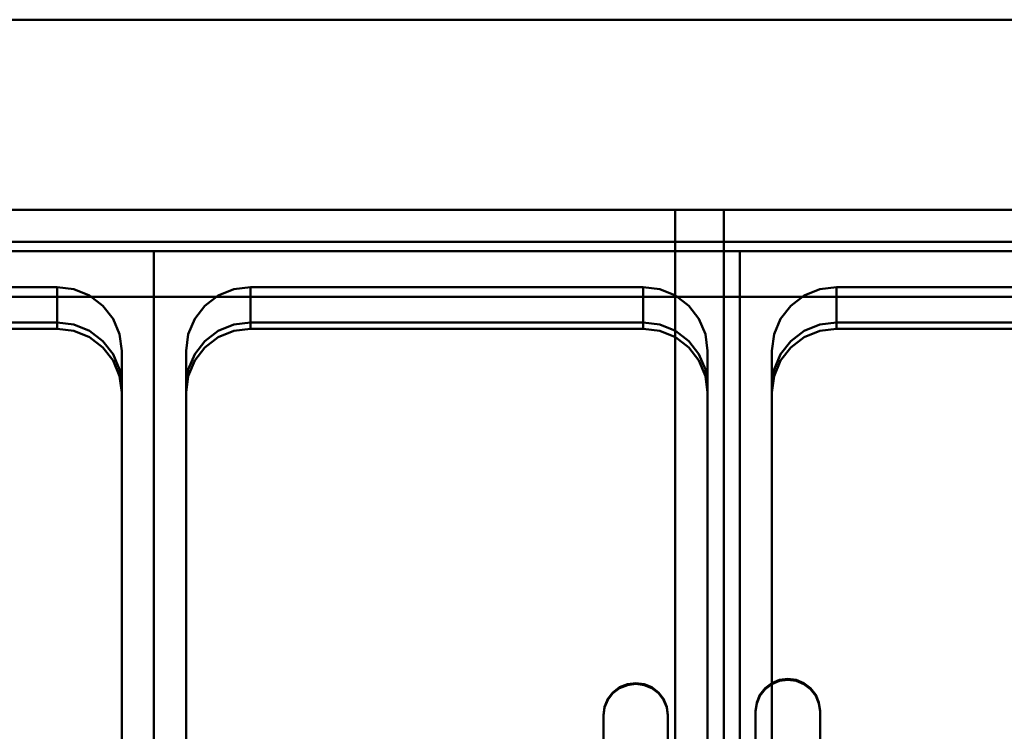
# Model space of a CAD drawing. Header units: millimetres. Extents: x -1264 to 588, y -1214 to 732.
# Tile 10 of 18: x -708 to -402, y 511 to 732. Entities that reach past the tile are written whole.
import ezdxf

# ---------------------------------------------------------------- set-up
doc = ezdxf.new("R2010")
doc.units = ezdxf.units.MM
doc.layers.add('Q-SPCQ', color=7, linetype='Continuous', lineweight=30)

msp = doc.modelspace()

# ---------------------------------------------------------------- linework, layer by layer
at = {"layer": 'Q-SPCQ', "color": 7}
msp.add_line((536, 732), (-1263.7, 732), dxfattribs=at)
at = {"layer": 'Q-SPCQ', "lineweight": 40}
for points in [[(536, -8, 135), (-1264, -8, 135), (-1264, 732, 135), (536, 732, 135)], [(-1264, 732, 135), (-1264, 732, 1090), (536, 732, 1090), (536, 732, 135)], [(-114, 672.95, 1071.6), (-1236, 672.95, 1071.6), (-1236, 663.04, 1070.21), (-114, 663.04, 1070.21)], [(-114, 672.95, 1081.7), (-1236, 672.95, 1081.7), (-1236, 672.95, 1071.6), (-114, 672.95, 1071.6)], [(-114, 663.04, 1070.21), (-1236, 663.04, 1070.21), (-1236, 663.04, 1039.92), (-114, 663.04, 1039.92)], [(-666, 338.29, 905.52), (-848, 338.29, 905.52), (-848, 660.12, 950.75), (-666, 660.12, 950.75)], [(-666, 660.12, 950.75), (-848, 660.12, 950.75), (-848, 645.91, 1051.88), (-666, 645.91, 1051.88)], [(-666, 324.07, 1006.65), (-666, 338.29, 905.52), (-666, 660.12, 950.75), (-666, 645.91, 1051.88)], [(-666, 660.12, 950.75), (-666, 338.29, 905.52), (-666, 324.07, 1006.65), (-666, 645.91, 1051.88)], [(-484, 338.29, 905.52), (-666, 338.29, 905.52), (-666, 660.12, 950.75), (-484, 660.12, 950.75)], [(-484, 660.12, 950.75), (-666, 660.12, 950.75), (-666, 645.91, 1051.88), (-484, 645.91, 1051.88)], [(-484, 324.07, 1006.65), (-484, 338.29, 905.52), (-484, 660.12, 950.75), (-484, 645.91, 1051.88)], [(-484, 660.12, 950.75), (-484, 338.29, 905.52), (-484, 324.07, 1006.65), (-484, 645.91, 1051.88)], [(-302, 338.29, 905.52), (-484, 338.29, 905.52), (-484, 660.12, 950.75), (-302, 660.12, 950.75)], [(-302, 660.12, 950.75), (-484, 660.12, 950.75), (-484, 645.91, 1051.88), (-302, 645.91, 1051.88)], [(-696, 648.96, 958.32), (-696, 637.99, 1036.39), (-818, 637.99, 1036.39), (-818, 648.96, 958.32)], [(-514, 648.96, 958.32), (-514, 637.99, 1036.39), (-636, 637.99, 1036.39), (-636, 648.96, 958.32)], [(-332, 648.96, 958.32), (-332, 637.99, 1036.39), (-454, 637.99, 1036.39), (-454, 648.96, 958.32)], [(-676, 366.74, 918.65), (-676, 355.76, 996.73), (-676, 618.18, 1033.61), (-676, 629.16, 955.53)], [(-676, 366.74, 918.65), (-676, 353.78, 1010.86), (-676, 616.2, 1047.71), (-676, 629.16, 955.53)], [(-656, 629.16, 955.53), (-656, 618.18, 1033.61), (-656, 355.76, 996.73), (-656, 366.74, 918.65)], [(-656, 629.16, 955.53), (-656, 616.2, 1047.74), (-656, 353.78, 1010.83), (-656, 366.74, 918.65)], [(-494, 366.74, 918.65), (-494, 355.76, 996.73), (-494, 618.18, 1033.61), (-494, 629.16, 955.53)], [(-494, 366.74, 918.65), (-494, 353.78, 1010.86), (-494, 616.2, 1047.71), (-494, 629.16, 955.53)], [(-474, 629.16, 955.53), (-474, 618.18, 1033.61), (-474, 355.76, 996.73), (-474, 366.74, 918.65)], [(-474, 629.16, 955.53), (-474, 616.2, 1047.74), (-474, 353.78, 1010.83), (-474, 366.74, 918.65)]]:
    msp.add_3dface(points, dxfattribs=at)
for points, invisible_edges in [([(-1264, 732, 1090), (-1236, 672.95, 1081.7), (-114, 672.95, 1081.7), (536, 732, 1090)], 5), ([(-696, 637.99, 1036.39), (-636, 637.99, 1036.39), (-114, 663.04, 1039.92), (-1236, 663.04, 1039.92)], 11), ([(-818, 637.99, 1036.39), (-696, 637.99, 1036.39), (-1236, 663.04, 1039.92)], 14), ([(-114, 663.04, 1039.92), (-636, 637.99, 1036.39), (-514, 637.99, 1036.39), (-454, 637.99, 1036.39)], 13), ([(-114, 663.04, 1039.92), (-454, 637.99, 1036.39), (-332, 637.99, 1036.39)], 13), ([(-838, 629.16, 955.53), (-676, 629.16, 955.53), (-696, 648.96, 958.32), (-818, 648.96, 958.32)], 11), ([(-838, 629.16, 955.53), (-676, 629.16, 955.53), (-696, 648.96, 958.32), (-818, 648.96, 958.32)], 11), ([(-696, 648.96, 958.32), (-696, 636, 1050.53), (-818, 636.01, 1050.49)], 12), ([(-818, 636.01, 1050.49), (-818, 648.96, 958.32), (-696, 648.96, 958.32)], 12), ([(-696, 648.96, 958.32), (-681.86, 643.16, 957.5), (-686, 646.31, 957.95)], 13), ([(-686, 646.31, 957.95), (-690.82, 648.29, 958.22), (-696, 648.96, 958.32)], 12), ([(-696, 648.96, 958.32), (-678.68, 639.06, 956.93), (-681.86, 643.16, 957.5)], 13), ([(-690.82, 637.31, 1036.3), (-696, 637.99, 1036.39), (-696, 648.96, 958.32), (-690.82, 648.29, 958.22)], 8), ([(-696, 648.96, 958.32), (-681.86, 643.16, 957.5), (-686, 646.31, 957.95)], 13), ([(-686, 646.31, 957.95), (-690.82, 648.29, 958.22), (-696, 648.96, 958.32)], 12), ([(-696, 648.96, 958.32), (-678.68, 639.06, 956.93), (-681.86, 643.16, 957.5)], 13), ([(-690.82, 648.29, 958.22), (-690.82, 635.33, 1050.39), (-696, 648.96, 958.32)], 3), ([(-696, 636, 1050.53), (-696, 648.96, 958.32), (-690.82, 635.33, 1050.39)], 2), ([(-656, 629.16, 955.53), (-494, 629.16, 955.53), (-514, 648.96, 958.32), (-636, 648.96, 958.32)], 11), ([(-656, 629.16, 955.53), (-636, 648.96, 958.32), (-655.32, 634.28, 956.26)], 3), ([(-656, 629.16, 955.53), (-494, 629.16, 955.53), (-514, 648.96, 958.32), (-636, 648.96, 958.32)], 11), ([(-656, 629.16, 955.53), (-636, 648.96, 958.32), (-655.32, 634.28, 956.26)], 3), ([(-655.32, 634.28, 956.26), (-636, 648.96, 958.32), (-653.32, 639.06, 956.93)], 3), ([(-655.32, 634.28, 956.26), (-636, 648.96, 958.32), (-653.32, 639.06, 956.93)], 3), ([(-653.32, 639.06, 956.93), (-636, 648.96, 958.32), (-650.14, 643.16, 957.5)], 3), ([(-653.32, 639.06, 956.93), (-636, 648.96, 958.32), (-650.14, 643.16, 957.5)], 3), ([(-650.14, 643.16, 957.5), (-636, 648.96, 958.32), (-646, 646.31, 957.95)], 3), ([(-650.14, 643.16, 957.5), (-636, 648.96, 958.32), (-646, 646.31, 957.95)], 3), ([(-641.18, 648.29, 958.22), (-646, 646.31, 957.95), (-636, 648.96, 958.32)], 2), ([(-641.18, 648.29, 958.22), (-646, 646.31, 957.95), (-636, 648.96, 958.32)], 2), ([(-636, 637.99, 1036.39), (-641.18, 637.31, 1036.3), (-641.18, 648.29, 958.22), (-636, 648.96, 958.32)], 2), ([(-641.18, 648.29, 958.22), (-636, 648.96, 958.32), (-636, 636.01, 1050.49)], 12), ([(-514, 648.96, 958.32), (-514, 636, 1050.53), (-636, 636.01, 1050.49)], 12), ([(-636, 636.01, 1050.49), (-636, 648.96, 958.32), (-514, 648.96, 958.32)], 12), ([(-494, 629.16, 955.53), (-494.68, 634.28, 956.26), (-514, 648.96, 958.32)], 14), ([(-499.86, 643.16, 957.5), (-508.82, 648.29, 958.22), (-514, 648.96, 958.32)], 13), ([(-508.82, 637.31, 1036.3), (-514, 637.99, 1036.39), (-514, 648.96, 958.32), (-508.82, 648.29, 958.22)], 8), ([(-494, 629.16, 955.53), (-494.68, 634.28, 956.26), (-514, 648.96, 958.32)], 14), ([(-499.86, 643.16, 957.5), (-508.82, 648.29, 958.22), (-514, 648.96, 958.32)], 13), ([(-508.82, 648.29, 958.22), (-508.82, 635.33, 1050.39), (-514, 648.96, 958.32)], 3), ([(-514, 636, 1050.53), (-514, 648.96, 958.32), (-508.82, 635.33, 1050.39)], 2), ([(-474, 629.16, 955.53), (-312, 629.16, 955.53), (-332, 648.96, 958.32), (-454, 648.96, 958.32)], 11), ([(-474, 629.16, 955.53), (-454, 648.96, 958.32), (-473.32, 634.28, 956.26)], 3), ([(-474, 629.16, 955.53), (-312, 629.16, 955.53), (-332, 648.96, 958.32), (-454, 648.96, 958.32)], 11), ([(-474, 629.16, 955.53), (-454, 648.96, 958.32), (-473.32, 634.28, 956.26)], 3), ([(-473.32, 634.28, 956.26), (-454, 648.96, 958.32), (-471.32, 639.06, 956.93)], 3), ([(-473.32, 634.28, 956.26), (-454, 648.96, 958.32), (-471.32, 639.06, 956.93)], 3), ([(-471.32, 639.06, 956.93), (-454, 648.96, 958.32), (-468.14, 643.16, 957.5)], 3), ([(-471.32, 639.06, 956.93), (-454, 648.96, 958.32), (-468.14, 643.16, 957.5)], 3), ([(-468.14, 643.16, 957.5), (-454, 648.96, 958.32), (-464, 646.31, 957.95)], 3), ([(-468.14, 643.16, 957.5), (-454, 648.96, 958.32), (-464, 646.31, 957.95)], 3), ([(-459.18, 648.29, 958.22), (-464, 646.31, 957.95), (-454, 648.96, 958.32)], 2), ([(-459.18, 648.29, 958.22), (-464, 646.31, 957.95), (-454, 648.96, 958.32)], 2), ([(-454, 637.99, 1036.39), (-459.18, 637.31, 1036.3), (-459.18, 648.29, 958.22), (-454, 648.96, 958.32)], 2), ([(-459.18, 648.29, 958.22), (-454, 648.96, 958.32), (-454, 636.01, 1050.49)], 12), ([(-332, 648.96, 958.32), (-332, 636, 1050.53), (-454, 636.01, 1050.49)], 12), ([(-454, 636.01, 1050.49), (-454, 648.96, 958.32), (-332, 648.96, 958.32)], 12), ([(-818, 636.01, 1050.49), (-696, 636.01, 1050.49), (-666, 645.91, 1051.88), (-848, 645.91, 1051.88)], 10), ([(-696, 636.01, 1050.49), (-690.82, 635.33, 1050.39), (-666, 645.91, 1051.88)], 14), ([(-690.82, 648.29, 958.22), (-686, 635.34, 1036.02), (-690.82, 637.31, 1036.3)], 13), ([(-686, 635.34, 1036.02), (-690.82, 648.29, 958.22), (-686, 646.31, 957.95)], 13), ([(-686, 633.35, 1050.12), (-690.82, 635.33, 1050.39), (-690.82, 648.29, 958.22)], 14), ([(-690.82, 648.29, 958.22), (-686, 646.31, 957.95), (-686, 633.35, 1050.12)], 14), ([(-690.82, 635.33, 1050.39), (-686, 633.35, 1050.12), (-666, 645.91, 1051.88)], 14), ([(-686, 646.31, 957.95), (-681.86, 643.16, 957.5), (-681.86, 632.19, 1035.58), (-686, 635.34, 1036.02)], 10), ([(-681.86, 630.21, 1049.67), (-686, 633.35, 1050.12), (-686, 646.31, 957.95), (-681.86, 643.16, 957.5)], 10), ([(-686, 633.35, 1050.12), (-681.86, 630.21, 1049.67), (-666, 645.91, 1051.88)], 14), ([(-678.68, 626.11, 1049.1), (-666, 645.91, 1051.88), (-681.86, 630.21, 1049.67)], 3), ([(-666, 645.91, 1051.88), (-678.68, 626.11, 1049.1), (-676.68, 621.33, 1048.43)], 13), ([(-676.68, 621.33, 1048.43), (-676, 616.2, 1047.71), (-666, 645.91, 1051.88)], 14), ([(-666, 645.91, 1051.88), (-676, 616.2, 1047.71), (-676, 353.78, 1010.83)], 13), ([(-676, 353.78, 1010.83), (-666, 324.07, 1006.65), (-666, 645.91, 1051.88)], 13), ([(-636, 636.01, 1050.49), (-514, 636.01, 1050.49), (-484, 645.91, 1051.88), (-666, 645.91, 1051.88)], 10), ([(-641.18, 635.33, 1050.39), (-636, 636.01, 1050.49), (-666, 645.91, 1051.88)], 14), ([(-650.14, 630.21, 1049.67), (-646, 633.35, 1050.12), (-666, 645.91, 1051.88)], 14), ([(-641.18, 635.33, 1050.39), (-666, 645.91, 1051.88), (-646, 633.35, 1050.12)], 3), ([(-653.32, 626.11, 1049.1), (-666, 645.91, 1051.88), (-655.32, 621.33, 1048.43)], 3), ([(-666, 645.91, 1051.88), (-653.32, 626.11, 1049.1), (-650.14, 630.21, 1049.67)], 13), ([(-656, 616.2, 1047.71), (-655.32, 621.33, 1048.43), (-666, 645.91, 1051.88)], 14), ([(-666, 645.91, 1051.88), (-656, 353.78, 1010.83), (-656, 616.2, 1047.71)], 13), ([(-656, 353.78, 1010.83), (-666, 645.91, 1051.88), (-666, 324.07, 1006.65)], 13), ([(-650.14, 643.16, 957.5), (-646, 646.31, 957.95), (-646, 635.34, 1036.02), (-650.14, 632.19, 1035.58)], 10), ([(-650.14, 643.16, 957.5), (-646, 646.31, 957.95), (-646, 633.35, 1050.12), (-650.14, 630.21, 1049.67)], 10), ([(-641.18, 648.29, 958.22), (-641.18, 637.31, 1036.3), (-646, 646.31, 957.95)], 3), ([(-641.18, 648.29, 958.22), (-641.18, 635.33, 1050.39), (-646, 646.31, 957.95)], 3), ([(-646, 646.31, 957.95), (-641.18, 637.31, 1036.3), (-646, 635.34, 1036.02)], 13), ([(-641.18, 635.33, 1050.39), (-646, 633.35, 1050.12), (-646, 646.31, 957.95)], 14), ([(-636, 636.01, 1050.49), (-641.18, 635.33, 1050.39), (-641.18, 648.29, 958.22)], 14), ([(-514, 636.01, 1050.49), (-508.82, 635.33, 1050.39), (-484, 645.91, 1051.88)], 14), ([(-508.82, 648.29, 958.22), (-499.86, 643.16, 957.5), (-504, 646.31, 957.95)], 1), ([(-508.82, 648.29, 958.22), (-504, 635.34, 1036.02), (-508.82, 637.31, 1036.3)], 13), ([(-504, 635.34, 1036.02), (-508.82, 648.29, 958.22), (-504, 646.31, 957.95)], 13), ([(-508.82, 648.29, 958.22), (-499.86, 643.16, 957.5), (-504, 646.31, 957.95)], 1), ([(-504, 633.35, 1050.12), (-508.82, 635.33, 1050.39), (-508.82, 648.29, 958.22)], 14), ([(-508.82, 648.29, 958.22), (-504, 646.31, 957.95), (-504, 633.35, 1050.12)], 14), ([(-508.82, 635.33, 1050.39), (-504, 633.35, 1050.12), (-484, 645.91, 1051.88)], 14), ([(-504, 646.31, 957.95), (-499.86, 643.16, 957.5), (-499.86, 632.19, 1035.58), (-504, 635.34, 1036.02)], 10), ([(-499.86, 630.21, 1049.67), (-504, 633.35, 1050.12), (-504, 646.31, 957.95), (-499.86, 643.16, 957.5)], 10), ([(-504, 633.35, 1050.12), (-499.86, 630.21, 1049.67), (-484, 645.91, 1051.88)], 14), ([(-496.68, 626.11, 1049.1), (-484, 645.91, 1051.88), (-499.86, 630.21, 1049.67)], 3), ([(-484, 645.91, 1051.88), (-496.68, 626.11, 1049.1), (-494.68, 621.33, 1048.43)], 13), ([(-494.68, 621.33, 1048.43), (-494, 616.2, 1047.71), (-484, 645.91, 1051.88)], 14), ([(-484, 645.91, 1051.88), (-494, 616.2, 1047.71), (-494, 353.78, 1010.83)], 13), ([(-494, 353.78, 1010.83), (-484, 324.07, 1006.65), (-484, 645.91, 1051.88)], 13), ([(-454, 636.01, 1050.49), (-332, 636.01, 1050.49), (-302, 645.91, 1051.88), (-484, 645.91, 1051.88)], 10), ([(-459.18, 635.33, 1050.39), (-454, 636.01, 1050.49), (-484, 645.91, 1051.88)], 14), ([(-468.14, 630.21, 1049.67), (-464, 633.35, 1050.12), (-484, 645.91, 1051.88)], 14), ([(-459.18, 635.33, 1050.39), (-484, 645.91, 1051.88), (-464, 633.35, 1050.12)], 3), ([(-471.32, 626.11, 1049.1), (-484, 645.91, 1051.88), (-473.32, 621.33, 1048.43)], 3), ([(-484, 645.91, 1051.88), (-471.32, 626.11, 1049.1), (-468.14, 630.21, 1049.67)], 13), ([(-474, 616.2, 1047.71), (-473.32, 621.33, 1048.43), (-484, 645.91, 1051.88)], 14), ([(-484, 645.91, 1051.88), (-474, 353.78, 1010.83), (-474, 616.2, 1047.71)], 13), ([(-474, 353.78, 1010.83), (-484, 645.91, 1051.88), (-484, 324.07, 1006.65)], 13), ([(-468.14, 643.16, 957.5), (-464, 646.31, 957.95), (-464, 635.34, 1036.02), (-468.14, 632.19, 1035.58)], 10), ([(-468.14, 643.16, 957.5), (-464, 646.31, 957.95), (-464, 633.35, 1050.12), (-468.14, 630.21, 1049.67)], 10), ([(-459.18, 648.29, 958.22), (-459.18, 637.31, 1036.3), (-464, 646.31, 957.95)], 3), ([(-459.18, 648.29, 958.22), (-459.18, 635.33, 1050.39), (-464, 646.31, 957.95)], 3), ([(-464, 646.31, 957.95), (-459.18, 637.31, 1036.3), (-464, 635.34, 1036.02)], 13), ([(-459.18, 635.33, 1050.39), (-464, 633.35, 1050.12), (-464, 646.31, 957.95)], 14), ([(-454, 636.01, 1050.49), (-459.18, 635.33, 1050.39), (-459.18, 648.29, 958.22)], 14), ([(-681.86, 643.16, 957.5), (-678.68, 639.06, 956.93), (-678.68, 628.09, 1035), (-681.86, 632.19, 1035.58)], 10), ([(-678.68, 639.06, 956.93), (-678.68, 626.11, 1049.1), (-681.86, 643.16, 957.5)], 3), ([(-681.86, 630.21, 1049.67), (-681.86, 643.16, 957.5), (-678.68, 626.11, 1049.1)], 3), ([(-653.32, 639.06, 956.93), (-650.14, 643.16, 957.5), (-650.14, 632.19, 1035.58), (-653.32, 628.09, 1035)], 10), ([(-653.32, 639.06, 956.93), (-650.14, 643.16, 957.5), (-650.14, 630.21, 1049.67)], 14), ([(-496.68, 639.06, 956.93), (-499.86, 643.16, 957.5), (-494.68, 634.28, 956.26)], 2), ([(-499.86, 643.16, 957.5), (-496.68, 639.06, 956.93), (-496.68, 628.09, 1035), (-499.86, 632.19, 1035.58)], 10), ([(-496.68, 639.06, 956.93), (-499.86, 643.16, 957.5), (-494.68, 634.28, 956.26)], 2), ([(-496.68, 639.06, 956.93), (-496.68, 626.11, 1049.1), (-499.86, 643.16, 957.5)], 3), ([(-499.86, 630.21, 1049.67), (-499.86, 643.16, 957.5), (-496.68, 626.11, 1049.1)], 3), ([(-471.32, 639.06, 956.93), (-468.14, 643.16, 957.5), (-468.14, 632.19, 1035.58), (-471.32, 628.09, 1035)], 10), ([(-471.32, 639.06, 956.93), (-468.14, 643.16, 957.5), (-468.14, 630.21, 1049.67)], 14), ([(-641.18, 637.31, 1036.3), (-636, 637.99, 1036.39), (-696, 637.99, 1036.39), (-690.82, 637.31, 1036.3)], 10), ([(-646, 635.34, 1036.02), (-641.18, 637.31, 1036.3), (-690.82, 637.31, 1036.3), (-686, 635.34, 1036.02)], 10), ([(-676.68, 634.28, 956.26), (-678.68, 639.06, 956.93), (-676, 629.16, 955.53)], 2), ([(-678.68, 639.06, 956.93), (-676.68, 623.31, 1034.33), (-678.68, 628.09, 1035)], 13), ([(-676.68, 634.28, 956.26), (-676.68, 623.31, 1034.33), (-678.68, 639.06, 956.93)], 3), ([(-676.68, 634.28, 956.26), (-678.68, 639.06, 956.93), (-676, 629.16, 955.53)], 2), ([(-676.68, 621.33, 1048.43), (-678.68, 626.11, 1049.1), (-678.68, 639.06, 956.93), (-676.68, 634.28, 956.26)], 10), ([(-653.32, 628.09, 1035), (-655.32, 634.28, 956.26), (-653.32, 639.06, 956.93)], 13), ([(-653.32, 626.11, 1049.1), (-655.32, 621.33, 1048.43), (-655.32, 634.28, 956.26), (-653.32, 639.06, 956.93)], 10), ([(-653.32, 639.06, 956.93), (-650.14, 630.21, 1049.67), (-653.32, 626.11, 1049.1)], 13), ([(-459.18, 637.31, 1036.3), (-454, 637.99, 1036.39), (-514, 637.99, 1036.39), (-508.82, 637.31, 1036.3)], 10), ([(-464, 635.34, 1036.02), (-459.18, 637.31, 1036.3), (-508.82, 637.31, 1036.3), (-504, 635.34, 1036.02)], 10), ([(-496.68, 639.06, 956.93), (-494.68, 623.31, 1034.33), (-496.68, 628.09, 1035)], 13), ([(-494.68, 634.28, 956.26), (-494.68, 623.31, 1034.33), (-496.68, 639.06, 956.93)], 3), ([(-494.68, 621.33, 1048.43), (-496.68, 626.11, 1049.1), (-496.68, 639.06, 956.93), (-494.68, 634.28, 956.26)], 10), ([(-471.32, 628.09, 1035), (-473.32, 634.28, 956.26), (-471.32, 639.06, 956.93)], 13), ([(-471.32, 626.11, 1049.1), (-473.32, 621.33, 1048.43), (-473.32, 634.28, 956.26), (-471.32, 639.06, 956.93)], 10), ([(-471.32, 639.06, 956.93), (-468.14, 630.21, 1049.67), (-471.32, 626.11, 1049.1)], 13), ([(-650.14, 632.19, 1035.58), (-646, 635.34, 1036.02), (-686, 635.34, 1036.02), (-681.86, 632.19, 1035.58)], 10), ([(-676.68, 634.28, 956.26), (-676, 618.18, 1033.61), (-676.68, 623.31, 1034.33)], 13), ([(-676.68, 634.28, 956.26), (-676, 629.16, 955.53), (-676, 618.18, 1033.61)], 12), ([(-676, 616.2, 1047.71), (-676.68, 621.33, 1048.43), (-676.68, 634.28, 956.26)], 14), ([(-676.68, 634.28, 956.26), (-676, 629.16, 955.53), (-676, 616.2, 1047.71)], 12), ([(-655.32, 634.28, 956.26), (-655.32, 623.31, 1034.33), (-656, 629.16, 955.53)], 3), ([(-655.32, 634.28, 956.26), (-655.32, 621.33, 1048.43), (-656, 629.16, 955.53)], 3), ([(-655.32, 634.28, 956.26), (-653.32, 628.09, 1035), (-655.32, 623.31, 1034.33)], 13), ([(-468.14, 632.19, 1035.58), (-464, 635.34, 1036.02), (-504, 635.34, 1036.02), (-499.86, 632.19, 1035.58)], 10), ([(-494.68, 634.28, 956.26), (-494, 618.18, 1033.61), (-494.68, 623.31, 1034.33)], 13), ([(-494.68, 634.28, 956.26), (-494, 629.16, 955.53), (-494, 618.18, 1033.61)], 12), ([(-494, 616.2, 1047.71), (-494.68, 621.33, 1048.43), (-494.68, 634.28, 956.26)], 14), ([(-494.68, 634.28, 956.26), (-494, 629.16, 955.53), (-494, 616.2, 1047.71)], 12), ([(-473.32, 634.28, 956.26), (-473.32, 623.31, 1034.33), (-474, 629.16, 955.53)], 3), ([(-473.32, 634.28, 956.26), (-473.32, 621.33, 1048.43), (-474, 629.16, 955.53)], 3), ([(-473.32, 634.28, 956.26), (-471.32, 628.09, 1035), (-473.32, 623.31, 1034.33)], 13), ([(-653.32, 628.09, 1035), (-650.14, 632.19, 1035.58), (-681.86, 632.19, 1035.58), (-678.68, 628.09, 1035)], 10), ([(-499.86, 632.19, 1035.58), (-496.68, 628.09, 1035), (-471.32, 628.09, 1035), (-468.14, 632.19, 1035.58)], 10), ([(-838, 366.74, 918.65), (-676, 366.74, 918.65), (-676, 629.16, 955.53), (-838, 629.16, 955.53)], 5), ([(-838, 366.74, 918.65), (-676, 366.74, 918.65), (-676, 629.16, 955.53), (-838, 629.16, 955.53)], 5), ([(-655.32, 623.31, 1034.33), (-653.32, 628.09, 1035), (-678.68, 628.09, 1035), (-676.68, 623.31, 1034.33)], 10), ([(-656, 366.74, 918.65), (-494, 366.74, 918.65), (-494, 629.16, 955.53), (-656, 629.16, 955.53)], 5), ([(-656, 629.16, 955.53), (-655.32, 623.31, 1034.33), (-656, 618.18, 1033.61)], 1), ([(-656, 366.74, 918.65), (-494, 366.74, 918.65), (-494, 629.16, 955.53), (-656, 629.16, 955.53)], 5), ([(-656, 616.2, 1047.74), (-656, 629.16, 955.53), (-655.32, 621.33, 1048.43)], 2), ([(-473.32, 623.31, 1034.33), (-471.32, 628.09, 1035), (-496.68, 628.09, 1035), (-494.68, 623.31, 1034.33)], 10), ([(-474, 366.74, 918.65), (-312, 366.74, 918.65), (-312, 629.16, 955.53), (-474, 629.16, 955.53)], 5), ([(-474, 629.16, 955.53), (-473.32, 623.31, 1034.33), (-474, 618.18, 1033.61)], 1), ([(-474, 366.74, 918.65), (-312, 366.74, 918.65), (-312, 629.16, 955.53), (-474, 629.16, 955.53)], 5), ([(-474, 616.2, 1047.74), (-474, 629.16, 955.53), (-473.32, 621.33, 1048.43)], 2), ([(-656, 618.18, 1033.61), (-655.32, 623.31, 1034.33), (-676.68, 623.31, 1034.33), (-676, 618.18, 1033.61)], 10), ([(-494.68, 623.31, 1034.33), (-494, 618.18, 1033.61), (-474, 618.18, 1033.61), (-473.32, 623.31, 1034.33)], 10), ([(-676, 355.76, 996.73), (-656, 355.76, 996.73), (-656, 618.18, 1033.61), (-676, 618.18, 1033.61)], 5), ([(-494, 618.18, 1033.61), (-494, 355.76, 996.73), (-474, 355.76, 996.73), (-474, 618.18, 1033.61)], 10)]:
    msp.add_3dface(points, dxfattribs=dict(at, invisible_edges=invisible_edges))
at = {"layer": 'Q-SPCQ', "lineweight": 40, "transparency": 33554448}
for points in [[(-489, 672.95, 1077.66), (-859.9, 672.95, 1077.66), (-859.9, 672.95, 1086.75), (-489, 672.95, 1086.75)], [(-489, 298.14, 1024.99), (-859.9, 298.14, 1024.99), (-859.9, 672.95, 1077.66), (-489, 672.95, 1077.66)], [(-504.08, 298.14, 1018.93), (-504.08, 298.14, 1024.99), (-504.08, 672.95, 1077.66), (-504.08, 672.95, 1071.6)], [(-114, 672.95, 1071.6), (-504.08, 672.95, 1071.6), (-504.08, 672.95, 1077.66), (-114, 672.95, 1077.66)], [(-114, 298.14, 1018.93), (-504.08, 298.14, 1018.93), (-504.08, 672.95, 1071.6), (-114, 672.95, 1071.6)], [(-489, 672.95, 1086.75), (-489, 298.14, 1034.07), (-489, 298.14, 1024.99), (-489, 672.95, 1077.66)], [(-479.08, 517.36, 1053.53), (-479.08, 517.04, 1055.75), (-479.08, 457.63, 1047.4), (-479.08, 457.94, 1045.18)], [(-459.08, 457.94, 1045.18), (-459.08, 457.63, 1047.4), (-459.08, 517.04, 1055.75), (-459.08, 517.36, 1053.53)], [(-526.34, 516.07, 1062.71), (-526.34, 515.79, 1064.66), (-526.34, 456.37, 1056.31), (-526.34, 456.65, 1054.35)], [(-506.34, 456.65, 1054.35), (-506.34, 456.37, 1056.31), (-506.34, 515.79, 1064.66), (-506.34, 516.07, 1062.71)]]:
    msp.add_3dface(points, dxfattribs=at)
for points, invisible_edges in [([(-525, 520.74, 1065.36), (-489, 672.95, 1086.75), (-859.9, 672.95, 1086.75), (-827.68, 520.74, 1065.36)], 13), ([(-525, 520.74, 1065.36), (-523.41, 522.79, 1065.65), (-489, 672.95, 1086.75)], 14), ([(-521.34, 524.37, 1065.87), (-489, 672.95, 1086.75), (-523.41, 522.79, 1065.65)], 3), ([(-521.34, 524.37, 1065.87), (-518.93, 525.36, 1066.01), (-489, 672.95, 1086.75)], 14), ([(-518.93, 525.36, 1066.01), (-516.34, 525.69, 1066.05), (-489, 672.95, 1086.75)], 14), ([(-513.75, 525.36, 1066.01), (-489, 672.95, 1086.75), (-516.34, 525.69, 1066.05)], 3), ([(-489, 672.95, 1086.75), (-513.75, 525.36, 1066.01), (-511.34, 524.37, 1065.87)], 13), ([(-489, 672.95, 1086.75), (-511.34, 524.37, 1065.87), (-509.27, 522.79, 1065.65)], 13), ([(-509.27, 522.79, 1065.65), (-507.68, 520.74, 1065.36), (-489, 672.95, 1086.75)], 14), ([(-506.68, 518.35, 1065.02), (-489, 672.95, 1086.75), (-507.68, 520.74, 1065.36)], 3), ([(-506.68, 518.35, 1065.02), (-506.34, 515.79, 1064.66), (-489, 672.95, 1086.75)], 14), ([(-489, 672.95, 1086.75), (-506.34, 515.79, 1064.66), (-506.34, 456.37, 1056.31)], 13), ([(-506.34, 456.37, 1056.31), (-489, 298.14, 1034.07), (-489, 672.95, 1086.75)], 13), ([(-462, 524.05, 1056.73), (-156.07, 524.05, 1056.73), (-114, 672.95, 1077.66), (-504.08, 672.95, 1077.66)], 11), ([(-466.49, 526.61, 1057.09), (-464.08, 525.62, 1056.96), (-504.08, 672.95, 1077.66)], 14), ([(-469.08, 526.95, 1057.14), (-466.49, 526.61, 1057.09), (-504.08, 672.95, 1077.66)], 14), ([(-464.08, 525.62, 1056.96), (-462, 524.05, 1056.73), (-504.08, 672.95, 1077.66)], 14), ([(-471.66, 526.61, 1057.09), (-504.08, 672.95, 1077.66), (-474.08, 525.62, 1056.96)], 3), ([(-504.08, 672.95, 1077.66), (-471.66, 526.61, 1057.09), (-469.08, 526.95, 1057.14)], 13), ([(-474.08, 525.62, 1056.96), (-504.08, 672.95, 1077.66), (-476.15, 524.05, 1056.73)], 3), ([(-477.74, 521.99, 1056.45), (-476.15, 524.05, 1056.73), (-504.08, 672.95, 1077.66)], 14), ([(-479.08, 517.04, 1055.75), (-478.73, 519.61, 1056.11), (-504.08, 672.95, 1077.66)], 14), ([(-477.74, 521.99, 1056.45), (-504.08, 672.95, 1077.66), (-478.73, 519.61, 1056.11)], 3), ([(-504.08, 672.95, 1077.66), (-479.08, 457.63, 1047.4), (-479.08, 517.04, 1055.75)], 13), ([(-479.08, 457.63, 1047.4), (-504.08, 672.95, 1077.66), (-504.08, 298.14, 1024.99)], 13), ([(-474.08, 525.93, 1054.73), (-476.15, 524.36, 1054.51), (-471.66, 526.92, 1054.87)], 2), ([(-471.66, 526.92, 1054.87), (-471.66, 526.61, 1057.09), (-474.08, 525.62, 1056.96), (-474.08, 525.93, 1054.73)], 5), ([(-466.49, 526.92, 1054.87), (-469.08, 527.26, 1054.92), (-471.66, 526.92, 1054.87)], 12), ([(-471.66, 526.61, 1057.09), (-471.66, 526.92, 1054.87), (-469.08, 527.26, 1054.92), (-469.08, 526.95, 1057.14)], 5), ([(-466.49, 526.92, 1054.87), (-466.49, 526.61, 1057.09), (-469.08, 526.95, 1057.14), (-469.08, 527.26, 1054.92)], 5), ([(-466.49, 526.92, 1054.87), (-459.08, 517.36, 1053.53), (-459.42, 519.92, 1053.89)], 13), ([(-466.49, 526.92, 1054.87), (-460.41, 522.31, 1054.22), (-462, 524.36, 1054.51)], 13), ([(-462, 524.36, 1054.51), (-464.08, 525.93, 1054.73), (-466.49, 526.92, 1054.87)], 12), ([(-466.49, 526.92, 1054.87), (-459.42, 519.92, 1053.89), (-460.41, 522.31, 1054.22)], 13), ([(-464.08, 525.93, 1054.73), (-464.08, 525.62, 1056.96), (-466.49, 526.61, 1057.09), (-466.49, 526.92, 1054.87)], 5), ([(-509.27, 523.07, 1063.69), (-523.41, 523.07, 1063.69), (-525, 521.02, 1063.4), (-507.68, 521.02, 1063.4)], 5), ([(-523.41, 522.79, 1065.65), (-525, 521.02, 1063.4), (-523.41, 523.07, 1063.69)], 13), ([(-521.34, 524.64, 1063.91), (-523.41, 523.07, 1063.69), (-516.34, 525.97, 1064.1)], 14), ([(-523.41, 523.07, 1063.69), (-521.34, 524.64, 1063.91), (-521.34, 524.37, 1065.87)], 14), ([(-521.34, 524.37, 1065.87), (-523.41, 522.79, 1065.65), (-523.41, 523.07, 1063.69)], 14), ([(-518.93, 525.63, 1064.05), (-521.34, 524.64, 1063.91), (-516.34, 525.97, 1064.1)], 2), ([(-518.93, 525.36, 1066.01), (-521.34, 524.37, 1065.87), (-521.34, 524.64, 1063.91), (-518.93, 525.63, 1064.05)], 10), ([(-518.93, 525.63, 1064.05), (-516.34, 525.97, 1064.1), (-516.34, 525.69, 1066.05), (-518.93, 525.36, 1066.01)], 10), ([(-509.27, 523.07, 1063.69), (-513.75, 525.63, 1064.05), (-516.34, 525.97, 1064.1)], 13), ([(-516.34, 525.97, 1064.1), (-513.75, 525.63, 1064.05), (-513.75, 525.36, 1066.01), (-516.34, 525.69, 1066.05)], 10), ([(-513.75, 525.63, 1064.05), (-509.27, 523.07, 1063.69), (-511.34, 524.64, 1063.91)], 1), ([(-511.34, 524.37, 1065.87), (-513.75, 525.36, 1066.01), (-513.75, 525.63, 1064.05), (-511.34, 524.64, 1063.91)], 10), ([(-511.34, 524.37, 1065.87), (-511.34, 524.64, 1063.91), (-509.27, 522.79, 1065.65)], 3), ([(-509.27, 523.07, 1063.69), (-509.27, 522.79, 1065.65), (-511.34, 524.64, 1063.91)], 3), ([(-509.27, 523.07, 1063.69), (-507.68, 520.74, 1065.36), (-509.27, 522.79, 1065.65)], 13), ([(-507.68, 520.74, 1065.36), (-509.27, 523.07, 1063.69), (-507.68, 521.02, 1063.4)], 13), ([(-478.73, 519.92, 1053.89), (-476.15, 524.36, 1054.51), (-477.74, 522.31, 1054.22)], 1), ([(-476.15, 524.36, 1054.51), (-476.15, 524.05, 1056.73), (-477.74, 521.99, 1056.45)], 13), ([(-477.74, 521.99, 1056.45), (-477.74, 522.31, 1054.22), (-476.15, 524.36, 1054.51)], 13), ([(-474.08, 525.93, 1054.73), (-474.08, 525.62, 1056.96), (-476.15, 524.05, 1056.73)], 13), ([(-474.08, 525.93, 1054.73), (-476.15, 524.05, 1056.73), (-476.15, 524.36, 1054.51)], 3), ([(-464.08, 525.93, 1054.73), (-462, 524.36, 1054.51), (-464.08, 525.62, 1056.96)], 14), ([(-462, 524.36, 1054.51), (-462, 524.05, 1056.73), (-464.08, 525.62, 1056.96)], 13), ([(-460.41, 522.31, 1054.22), (-462, 524.05, 1056.73), (-462, 524.36, 1054.51)], 3), ([(-157.66, 521.99, 1056.45), (-156.07, 524.05, 1056.73), (-462, 524.05, 1056.73), (-460.41, 521.99, 1056.45)], 10), ([(-460.41, 522.31, 1054.22), (-460.41, 521.99, 1056.45), (-462, 524.05, 1056.73)], 13), ([(-526, 518.35, 1065.02), (-525, 520.74, 1065.36), (-827.68, 520.74, 1065.36), (-826.68, 518.35, 1065.02)], 10), ([(-526, 518.63, 1063.07), (-507.68, 521.02, 1063.4), (-525, 521.02, 1063.4)], 3), ([(-525, 520.74, 1065.36), (-526, 518.35, 1065.02), (-526, 518.63, 1063.07), (-525, 521.02, 1063.4)], 10), ([(-525, 521.02, 1063.4), (-523.41, 522.79, 1065.65), (-525, 520.74, 1065.36)], 13), ([(-506.68, 518.63, 1063.07), (-507.68, 521.02, 1063.4), (-506.34, 516.07, 1062.71)], 2), ([(-506.68, 518.35, 1065.02), (-507.68, 520.74, 1065.36), (-507.68, 521.02, 1063.4), (-506.68, 518.63, 1063.07)], 10), ([(-477.74, 522.31, 1054.22), (-477.74, 521.99, 1056.45), (-478.73, 519.61, 1056.11), (-478.73, 519.92, 1053.89)], 5), ([(-459.42, 519.92, 1053.89), (-459.42, 519.61, 1056.11), (-460.41, 521.99, 1056.45), (-460.41, 522.31, 1054.22)], 5), ([(-158.66, 519.61, 1056.11), (-157.66, 521.99, 1056.45), (-460.41, 521.99, 1056.45), (-459.42, 519.61, 1056.11)], 10), ([(-526.34, 515.79, 1064.66), (-526, 518.35, 1065.02), (-826.68, 518.35, 1065.02), (-826.34, 515.79, 1064.66)], 10), ([(-526.34, 516.07, 1062.71), (-506.34, 516.07, 1062.71), (-526, 518.63, 1063.07)], 3), ([(-526, 518.63, 1063.07), (-526, 518.35, 1065.02), (-526.34, 516.07, 1062.71)], 3), ([(-526.34, 515.79, 1064.66), (-526.34, 516.07, 1062.71), (-526, 518.35, 1065.02)], 2), ([(-506.34, 515.79, 1064.66), (-506.68, 518.35, 1065.02), (-506.68, 518.63, 1063.07)], 14), ([(-506.34, 515.79, 1064.66), (-506.68, 518.63, 1063.07), (-506.34, 516.07, 1062.71)], 1), ([(-459.08, 517.36, 1053.53), (-478.73, 519.92, 1053.89), (-479.08, 517.36, 1053.53)], 13), ([(-478.73, 519.92, 1053.89), (-478.73, 519.61, 1056.11), (-479.08, 517.04, 1055.75)], 13), ([(-479.08, 517.04, 1055.75), (-479.08, 517.36, 1053.53), (-478.73, 519.92, 1053.89)], 12), ([(-459.08, 457.94, 1045.18), (-459.08, 517.36, 1053.53), (-479.08, 517.36, 1053.53), (-479.08, 457.94, 1045.18)], 10), ([(-459.42, 519.92, 1053.89), (-459.08, 517.36, 1053.53), (-459.42, 519.61, 1056.11)], 14), ([(-159, 517.04, 1055.75), (-158.66, 519.61, 1056.11), (-459.42, 519.61, 1056.11), (-459.08, 517.04, 1055.75)], 10), ([(-459.08, 517.36, 1053.53), (-459.08, 517.04, 1055.75), (-459.42, 519.61, 1056.11)], 12), ([(-159, 457.63, 1047.4), (-159, 517.04, 1055.75), (-459.08, 517.04, 1055.75), (-459.08, 457.63, 1047.4)], 10), ([(-526.34, 456.37, 1056.31), (-526.34, 515.79, 1064.66), (-826.34, 515.79, 1064.66), (-826.34, 456.37, 1056.31)], 10), ([(-526.34, 516.07, 1062.71), (-526.34, 456.65, 1054.35), (-506.34, 456.65, 1054.35), (-506.34, 516.07, 1062.71)], 10)]:
    msp.add_3dface(points, dxfattribs=dict(at, invisible_edges=invisible_edges))

doc.saveas('drawing.dxf')
